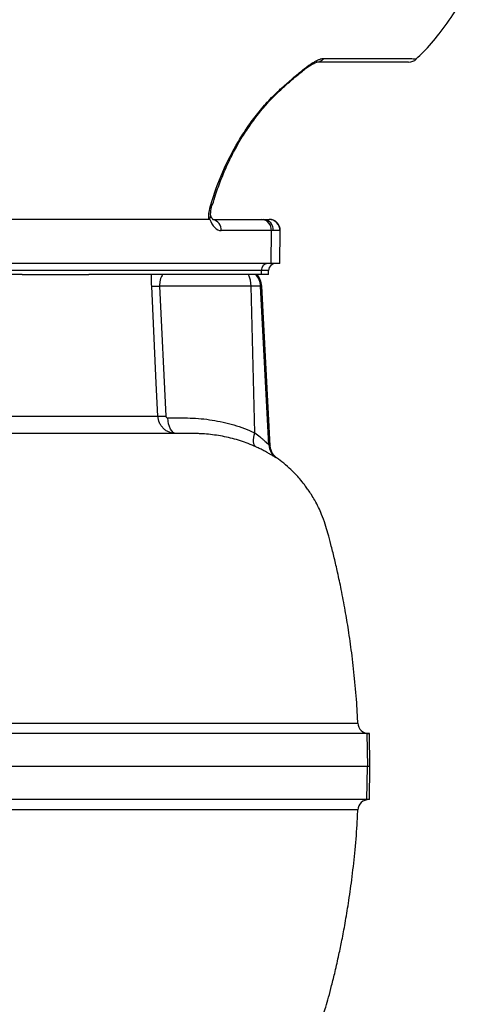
# Model space of a CAD drawing. Header units: millimetres. Extents: x 764 to 1378, y 655 to 2770.
# Tile 5 of 11: x 1249 to 1375, y 925 to 1194. Entities that reach past the tile are written whole.
import ezdxf

# ---------------------------------------------------------------- set-up
doc = ezdxf.new("R2010")
doc.units = ezdxf.units.MM

msp = doc.modelspace()

# ---------------------------------------------------------------- linework, layer by layer
at = {"color": 7, "linetype": 'Continuous', "lineweight": 25}
for p, q in [((1332.41, 1183), (1355.44, 1183)), ((1301.96, 1143.11), (1301.97, 1143.12)), ((1301.03, 1138.99), (1222.98, 1138.99)), ((1302.19, 1138.99), (1315.51, 1138.99)), ((1315.51, 1138.99), (1315.95, 1138.99)), ((1315.95, 1138.99), (1317.47, 1138.99)), ((1317.47, 1138.99), (1317.54, 1138.99)), ((1318.1, 1135.94), (1304.4, 1135.94)), ((1318.1, 1135.94), (1317.97, 1126.99)), ((1318.63, 1135.94), (1318.1, 1135.94)), ((1320.46, 1135.94), (1318.63, 1135.94)), ((1320.39, 1126.99), (1320.54, 1135.94)), ((1315.36, 1125.06), (1203.06, 1125.06)), ((1317.97, 1126.99), (1205.67, 1126.99)), ((1315.36, 1125.06), (1315.33, 1123.99)), ((1317.33, 1123.99), (1317.37, 1125.06)), ((1320.39, 1126.99), (1317.97, 1126.99)), ((1250.08, 1123.99), (1208.07, 1123.99)), ((1250.08, 1123.99), (1268.27, 1123.99)), ((1310.28, 1123.99), (1268.27, 1123.99)), ((1311.85, 1123.99), (1310.28, 1123.99)), ((1313.76, 1123.99), (1311.85, 1123.99)), ((1313.86, 1123.99), (1313.76, 1123.99)), ((1315.33, 1123.99), (1313.86, 1123.99)), ((1317.33, 1123.99), (1315.33, 1123.99)), ((1287.6, 1120.75), (1289.3, 1085.23)), ((1312.56, 1120.75), (1287.6, 1120.75)), ((1313.61, 1080.67), (1312.56, 1120.75)), ((1315.18, 1120.75), (1312.56, 1120.75)), ((1317.45, 1077.39), (1315.18, 1120.75)), ((1317.78, 1077.14), (1315.49, 1120.75)), ((1319.5, 1073.83), (1319.49, 1073.84)), ((1344.17, 998.49), (1123.35, 998.49)), ((1344.17, 998.49), (1344.33, 989.49)), ((1344.88, 998.49), (1344.17, 998.49)), ((1345.03, 989.49), (1344.88, 998.49)), ((1344.33, 989.49), (1123.38, 989.49)), ((1344.17, 980.49), (1344.33, 989.49)), ((1345.03, 989.49), (1344.33, 989.49)), ((1344.88, 980.49), (1345.03, 989.49)), ((1344.17, 980.49), (1123.35, 980.49)), ((1344.88, 980.49), (1344.17, 980.49))]:
    msp.add_line(p, q, dxfattribs=at)
at = {"color": 8, "linetype": 'Continuous', "lineweight": 25}
for p, q in [((1320.54, 1135.94), (1320.46, 1135.94)), ((1317.37, 1125.06), (1315.36, 1125.06)), ((1315.49, 1120.75), (1315.18, 1120.75)), ((1319.49, 1073.84), (1319.35, 1073.94))]:
    msp.add_line(p, q, dxfattribs=at)
at = {"color": 8, "linetype": 'Continuous', "lineweight": 25, "flags": 128}
msp.add_lwpolyline([(1320.62, 1174.64), (1320.88, 1174.68), (1321.04, 1174.78)], dxfattribs=at)
at = {"color": 7, "linetype": 'Continuous', "lineweight": 25, "flags": 128}
for points in [[(1287.11, 1085.23), (1286.68, 1094.22), (1285.42, 1120.75)], [(1292.1, 1080.49), (1291.67, 1080.57), (1291.26, 1080.81), (1290.89, 1081.2), (1290.55, 1081.73), (1290.27, 1082.37), (1290.06, 1083.11), (1289.91, 1083.91), (1289.85, 1084.76)], [(1313.9, 1076.85), (1313.65, 1077.06), (1313.45, 1077.36), (1313.32, 1077.76), (1313.24, 1078.23), (1313.24, 1078.78), (1313.3, 1079.37), (1313.42, 1080.01), (1313.61, 1080.67)]]:
    msp.add_lwpolyline(points, dxfattribs=at)
at = {"color": 7, "linetype": 'Continuous', "lineweight": 25}
for centre, radius, start, end in [((1330.43, 1184.46), 2.46, 271.0632, 323.7597), ((1355.64, 1184.99), 3, 269.9946, 313.4045), ((1315.28, 1136.17), 2.83, 355.2909, 85.5074), ((1315.78, 1136.14), 2.86, 356.0811, 86.5796), ((1317.47, 1136), 2.99, 358.8704, 89.8635), ((1317.54, 1135.99), 3, 359, 90), ((1317.23, 1125.13), 1.87, 94.2201, 182.0086), ((1319.37, 1124.99), 2, 90, 178), ((1304.55, 1120.69), 8.01, 0.4363, 24.3376), ((1310.18, 1120.49), 5, 2.9899, 44.3806), ((1310.5, 1120.49), 5, 3, 44.427), ((1286.51, 1142.4), 21.67, 267.1071, 272.8929), ((1288.2, 1107.07), 21.87, 267.1373, 272.8627), ((1321.94, 1077.62), 4.5, 182.9243, 234.8366), ((1344.74, 1001.49), 3, 182.4996, 269.9981), ((1344.74, 977.49), 3, 90.104, 177.4173)]:
    msp.add_arc(centre, radius, start, end, dxfattribs=at)
at = {"color": 8, "linetype": 'Continuous', "lineweight": 25}
for centre, radius, start, end in [((1301.66, 1143.42), 0.429, 254.7483, 314.6404), ((1301.52, 1136.15), 2.88, 355.7519, 76.7551)]:
    msp.add_arc(centre, radius, start, end, dxfattribs=at)
at = {"color": 7, "linetype": 'Continuous', "lineweight": 25}
msp.add_ellipse((1304.52, 1143.94), major_axis=(0.16, 8), ratio=0.499848, start_param=2.227613, end_param=3.151666, dxfattribs=at)
for points, knots in [([(1357.65, 1182.85), (1358.3, 1183.46), (1360.56, 1185.58), (1364.16, 1189.84), (1367.91, 1195.08), (1370.97, 1200.37), (1373.45, 1205.46), (1374.77, 1209.11), (1375.44, 1210.99)], [0, 0, 0, 0, 0.079356, 0.276968, 0.495748, 0.653709, 0.821657, 1, 1, 1, 1]), ([(1320.62, 1174.64), (1320.85, 1174.85), (1321.09, 1175.05), (1321.56, 1175.47), (1321.8, 1175.68), (1322.52, 1176.31), (1323.01, 1176.74), (1324.01, 1177.61), (1324.52, 1178.05), (1325.55, 1178.92), (1326.07, 1179.35), (1326.86, 1179.98), (1327.13, 1180.19), (1327.66, 1180.59), (1327.92, 1180.79), (1328.45, 1181.17), (1328.71, 1181.35), (1329.24, 1181.7), (1329.5, 1181.86), (1330.01, 1182.16), (1330.26, 1182.3), (1330.75, 1182.54), (1330.99, 1182.65), (1331.67, 1182.91), (1332.07, 1183), (1332.41, 1183)], [0, 0, 0, 0, 0.0625, 0.0625, 0.125, 0.125, 0.25, 0.25, 0.375, 0.375, 0.5, 0.5, 0.5625, 0.5625, 0.625, 0.625, 0.6875, 0.6875, 0.75, 0.75, 0.8125, 0.8125, 0.875, 0.875, 1, 1, 1, 1]), ([(1321.05, 1174.78), (1321.32, 1175.03), (1322.06, 1175.71), (1323.37, 1176.83), (1324.85, 1178.1), (1326.21, 1179.23), (1327.42, 1180.17), (1328.48, 1180.92), (1329.34, 1181.46), (1330.02, 1181.81), (1330.41, 1181.97), (1330.6, 1182), (1330.55, 1182), (1330.55, 1182)], [0, 0, 0, 0, 0.08761, 0.242952, 0.386634, 0.513381, 0.624358, 0.721908, 0.805626, 0.877172, 0.940138, 0.99587, 1, 1, 1, 1]), ([(1355.58, 1181.99), (1355.59, 1181.99), (1355.62, 1181.99), (1355.13, 1181.99), (1353.98, 1181.99), (1350.68, 1181.99), (1343.03, 1181.99), (1335.74, 1181.99), (1330.47, 1181.99)], [0, 0, 0, 0, 0.02478, 0.075457, 0.137502, 0.201318, 0.422171, 1, 1, 1, 1]), ([(1301.55, 1143), (1302.48, 1146.1), (1303.58, 1149.08), (1306.09, 1154.86), (1307.51, 1157.64), (1309.89, 1161.65), (1310.73, 1162.96), (1312.05, 1164.88), (1312.5, 1165.51), (1313.43, 1166.76), (1313.9, 1167.37), (1315.34, 1169.17), (1316.35, 1170.33), (1318.43, 1172.56), (1319.5, 1173.62), (1320.62, 1174.64)], [0, 0, 0, 0, 0.25, 0.25, 0.5, 0.5, 0.625, 0.625, 0.6875, 0.6875, 0.75, 0.75, 0.875, 0.875, 1, 1, 1, 1]), ([(1302.07, 1143.08), (1302.34, 1143.96), (1303.04, 1146.32), (1304.37, 1149.94), (1306.07, 1154), (1307.99, 1157.84), (1310.18, 1161.63), (1312.59, 1165.26), (1315.23, 1168.72), (1318.03, 1171.91), (1320.03, 1173.84), (1321.03, 1174.8)], [0, 0, 0, 0, 0.071366, 0.190986, 0.300786, 0.417024, 0.530826, 0.650481, 0.768609, 0.884722, 1, 1, 1, 1]), ([(1301.03, 1138.99), (1301.01, 1139.3), (1301, 1139.61), (1301.03, 1140.26), (1301.06, 1140.6), (1301.19, 1141.61), (1301.34, 1142.3), (1301.55, 1143)], [0, 0, 0, 0, 0.25, 0.25, 0.5, 0.5, 1, 1, 1, 1]), ([(1301.54, 1139.94), (1301.53, 1140.17), (1301.5, 1140.71), (1301.63, 1141.76), (1301.81, 1142.62), (1301.96, 1143.08), (1301.97, 1143.12)], [0, 0, 0, 0, 0.2571566, 0.6056642, 0.9617771, 1, 1, 1, 1]), ([(1301.25, 1139.12), (1301.38, 1139.32), (1301.56, 1139.6), (1301.51, 1139.86), (1301.49, 1139.93)], [0, 0, 0, 0, 0.6997295, 1, 1, 1, 1]), ([(1302.19, 1138.91), (1302.19, 1138.91), (1302.19, 1138.91), (1301.96, 1139.17), (1301.72, 1139.58), (1301.58, 1139.94), (1301.54, 1140.05)], [0, 0, 0, 0, 0.215513, 0.5381, 0.862125, 1, 1, 1, 1]), ([(1285.42, 1120.75), (1285.39, 1121.32), (1285.37, 1121.87), (1285.36, 1122.69), (1285.36, 1122.95), (1285.37, 1123.48), (1285.37, 1123.74), (1285.38, 1123.99)], [0, 0, 0, 0, 0.5, 0.5, 0.75, 0.75, 1, 1, 1, 1]), ([(1288.42, 1123.99), (1288.3, 1123.82), (1288.19, 1123.62), (1287.98, 1123.18), (1287.88, 1122.93), (1287.76, 1122.53), (1287.73, 1122.39), (1287.67, 1122.09), (1287.64, 1121.93), (1287.59, 1121.45), (1287.58, 1121.1), (1287.6, 1120.75)], [0, 0, 0, 0, 0.25, 0.25, 0.5, 0.5, 0.625, 0.625, 0.75, 0.75, 1, 1, 1, 1]), ([(1292.1, 1080.49), (1291.46, 1080.49), (1290.85, 1080.61), (1289.96, 1080.96), (1289.68, 1081.11), (1289.15, 1081.44), (1288.9, 1081.64), (1288.44, 1082.07), (1288.23, 1082.31), (1287.86, 1082.82), (1287.7, 1083.1), (1287.3, 1083.96), (1287.14, 1084.59), (1287.11, 1085.23)], [0, 0, 0, 0, 0.25, 0.25, 0.375, 0.375, 0.5, 0.5, 0.625, 0.625, 0.75, 0.75, 1, 1, 1, 1]), ([(1289.3, 1085.23), (1289.3, 1085.16), (1289.32, 1085.09), (1289.39, 1084.96), (1289.44, 1084.91), (1289.6, 1084.79), (1289.73, 1084.76), (1289.85, 1084.76)], [0, 0, 0, 0, 0.25, 0.25, 0.5, 0.5, 1, 1, 1, 1]), ([(1289.85, 1084.76), (1290.86, 1084.76), (1291.87, 1084.76), (1293.9, 1084.76), (1294.91, 1084.76), (1297.94, 1084.67), (1299.95, 1084.48), (1303.92, 1083.86), (1305.89, 1083.42), (1309.78, 1082.26), (1311.71, 1081.54), (1313.61, 1080.67)], [0, 0, 0, 0, 0.125, 0.125, 0.25, 0.25, 0.5, 0.5, 0.75, 0.75, 1, 1, 1, 1]), ([(1292.75, 1080.49), (1292.56, 1080.49), (1291.71, 1080.49), (1289.49, 1080.49), (1285.77, 1080.49), (1281.14, 1080.49), (1275.69, 1080.49), (1269.21, 1080.49), (1262.01, 1080.49), (1254.22, 1080.49), (1246.11, 1080.49), (1237.47, 1080.49), (1230.89, 1080.49), (1227.07, 1080.49), (1226.38, 1080.49)], [0, 0, 0, 0, 0.029195, 0.127753, 0.229526, 0.323157, 0.419471, 0.51859, 0.620652, 0.711439, 0.804166, 0.894613, 0.98095, 1, 1, 1, 1]), ([(1296.58, 1080.49), (1296.58, 1080.49), (1296.58, 1080.49), (1296.58, 1080.49), (1296.52, 1080.49), (1296.46, 1080.49), (1296.41, 1080.49), (1296.19, 1080.49), (1295.97, 1080.49), (1295.75, 1080.49), (1294.86, 1080.49), (1293.98, 1080.49), (1293.09, 1080.49), (1292.98, 1080.49), (1292.87, 1080.49), (1292.75, 1080.49)], [-0.00000006, -0.00000006, -0.00000006, -0.00000006, 0, 0, 0, 0.00019143, 0.00019143, 0.00019143, 0.000957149, 0.000957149, 0.000957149, 0.004020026, 0.004020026, 0.004020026, 0.004412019, 0.004412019, 0.004412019, 0.004412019]), ([(1313.9, 1076.85), (1312.51, 1077.49), (1311.1, 1078.03), (1308.96, 1078.72), (1308.24, 1078.93), (1306.8, 1079.31), (1306.07, 1079.48), (1303.89, 1079.92), (1302.43, 1080.14), (1300.24, 1080.35), (1299.51, 1080.41), (1298.41, 1080.46), (1298.04, 1080.47), (1297.31, 1080.49), (1296.94, 1080.49), (1296.58, 1080.49)], [0, 0, 0, 0, 0.25, 0.25, 0.375, 0.375, 0.5, 0.5, 0.75, 0.75, 0.875, 0.875, 0.9375, 0.9375, 1, 1, 1, 1]), ([(1313.61, 1080.67), (1314.12, 1080.29), (1314.59, 1079.91), (1315.24, 1079.37), (1315.45, 1079.19), (1315.84, 1078.85), (1316.03, 1078.68), (1316.37, 1078.37), (1316.53, 1078.23), (1316.82, 1077.96), (1316.95, 1077.84), (1317.16, 1077.64), (1317.25, 1077.55), (1317.38, 1077.43), (1317.43, 1077.4), (1317.45, 1077.39)], [0, 0, 0, 0, 0.25, 0.25, 0.375, 0.375, 0.5, 0.5, 0.625, 0.625, 0.75, 0.75, 0.875, 0.875, 1, 1, 1, 1]), ([(1319.35, 1073.94), (1319.3, 1073.96), (1319.14, 1074.05), (1318.73, 1074.29), (1318.56, 1074.39), (1318.19, 1074.61), (1317.97, 1074.73), (1317.5, 1075), (1317.24, 1075.15), (1316.68, 1075.46), (1316.38, 1075.62), (1315.74, 1075.96), (1315.4, 1076.13), (1314.68, 1076.49), (1314.3, 1076.67), (1313.9, 1076.85)], [0, 0, 0, 0, 0.25, 0.25, 0.375, 0.375, 0.5, 0.5, 0.625, 0.625, 0.75, 0.75, 0.875, 0.875, 1, 1, 1, 1]), ([(1319.52, 1073.89), (1319.47, 1073.92), (1319.28, 1074.05), (1318.84, 1074.46), (1318.32, 1075.19), (1317.89, 1076.12), (1317.83, 1076.81), (1317.81, 1077.14)], [0, 0, 0, 0, 0.099547, 0.34024, 0.570415, 0.799757, 1, 1, 1, 1]), ([(1341.72, 1001.35), (1341.65, 1002.89), (1341.45, 1006.96), (1340.89, 1013.38), (1340.11, 1020.33), (1339.23, 1026.53), (1338.28, 1032.29), (1337.28, 1037.55), (1336.26, 1042.33), (1335.31, 1046.43), (1334.42, 1049.98), (1333.61, 1053.06), (1332.84, 1055.82), (1331.96, 1058.18), (1330.98, 1060.36), (1330.04, 1062.15), (1329.1, 1063.73), (1328.25, 1065.01), (1327.5, 1066.06), (1326.63, 1067.19), (1325.34, 1068.73), (1323.58, 1070.55), (1321.56, 1072.37), (1320.18, 1073.37), (1319.51, 1073.85)], [0, 0, 0, 0, 0.058925, 0.155392, 0.245953, 0.325794, 0.394268, 0.468796, 0.529952, 0.58098, 0.629352, 0.669591, 0.702523, 0.739143, 0.765651, 0.794627, 0.818052, 0.837932, 0.854688, 0.868654, 0.893606, 0.933342, 0.967622, 1, 1, 1, 1]), ([(1301.36, 898.58), (1301.44, 898.59), (1301.74, 898.61), (1302.44, 898.67), (1303.5, 898.79), (1304.49, 898.94), (1305.33, 899.08), (1306.39, 899.29), (1308.12, 899.7), (1310.46, 900.4), (1312.9, 901.35), (1315.09, 902.39), (1317.72, 903.84), (1320.52, 905.75), (1323.22, 908.08), (1325.11, 910.01), (1326.44, 911.56), (1327.54, 912.97), (1328.64, 914.53), (1329.83, 916.44), (1331.11, 918.84), (1332.18, 921.33), (1333.08, 923.95), (1333.79, 926.61), (1334.64, 929.84), (1335.59, 933.73), (1336.52, 937.86), (1337.44, 942.26), (1338.32, 946.93), (1339.23, 952.43), (1340.14, 958.81), (1340.93, 965.96), (1341.48, 972.34), (1341.66, 976.28), (1341.72, 977.64)], [0, 0, 0, 0, 0.005292, 0.019706, 0.032282, 0.044176, 0.050319, 0.057773, 0.077093, 0.104692, 0.132737, 0.157403, 0.179131, 0.225041, 0.261591, 0.288963, 0.308116, 0.324675, 0.344117, 0.366936, 0.393979, 0.427637, 0.449829, 0.477761, 0.511086, 0.550766, 0.598556, 0.639033, 0.686318, 0.741999, 0.807054, 0.880847, 0.959116, 1, 1, 1, 1])]:
    msp.add_open_spline(points, degree=3, knots=knots, dxfattribs=at)
at = {"color": 8, "linetype": 'Continuous', "lineweight": 25}
for points, knots in [([(1355.44, 1183), (1355.44, 1183), (1356.19, 1182.94), (1357.11, 1182.88), (1357.7, 1182.84), (1357.67, 1182.84), (1357.66, 1182.84)], [0, 0, 0, 0, 0.000006, 0.50368, 0.822838, 1, 1, 1, 1]), ([(1226.13, 1085.23), (1226.19, 1085.23), (1228.39, 1085.23), (1232.5, 1085.23), (1238.43, 1085.23), (1244.06, 1085.23), (1249.46, 1085.23), (1254.6, 1085.23), (1259.46, 1085.23), (1264, 1085.23), (1269.15, 1085.23), (1274.59, 1085.23), (1279.86, 1085.23), (1284.18, 1085.23), (1286.13, 1085.23), (1287.11, 1085.23)], [0, 0, 0, 0, 0.001943, 0.067702, 0.133461, 0.199677, 0.265892, 0.333549, 0.401206, 0.46936, 0.537514, 0.651606, 0.766291, 0.882829, 1, 1, 1, 1]), ([(1317.45, 1077.39), (1317.66, 1077.31), (1317.88, 1077.23), (1317.78, 1077.14), (1317.78, 1077.14)], [0, 0, 0, 0, 0.9990864, 1, 1, 1, 1]), ([(1081.71, 1001.35), (1088.19, 1001.35), (1098.77, 1001.35), (1113.33, 1001.35), (1125.49, 1001.35), (1137.56, 1001.35), (1149.63, 1001.35), (1161.62, 1001.35), (1173.55, 1001.35), (1185.28, 1001.35), (1196.38, 1001.35), (1206.83, 1001.35), (1216.65, 1001.35), (1226.24, 1001.35), (1235.63, 1001.35), (1244.79, 1001.35), (1253.71, 1001.35), (1262.3, 1001.35), (1270.39, 1001.35), (1277.97, 1001.35), (1285.06, 1001.35), (1291.79, 1001.35), (1298.2, 1001.35), (1304.26, 1001.35), (1309.94, 1001.35), (1315.2, 1001.35), (1319.96, 1001.35), (1324.22, 1001.35), (1328, 1001.35), (1331.34, 1001.35), (1334.26, 1001.35), (1336.73, 1001.35), (1338.73, 1001.35), (1340.26, 1001.35), (1341.25, 1001.35), (1341.73, 1001.35), (1341.7, 1001.35), (1341.68, 1001.35)], [0, 0, 0, 0, 0.047022, 0.076785, 0.106548, 0.136537, 0.166527, 0.197274, 0.228021, 0.259041, 0.29006, 0.317789, 0.345518, 0.373448, 0.401379, 0.429942, 0.458505, 0.487286, 0.516067, 0.543263, 0.570459, 0.597845, 0.62523, 0.65321, 0.68119, 0.709376, 0.737562, 0.764748, 0.791933, 0.819307, 0.846682, 0.87465, 0.902619, 0.930793, 0.958967, 0.986118, 1, 1, 1, 1]), ([(1341.69, 977.64), (1341.7, 977.64), (1341.76, 977.64), (1341.36, 977.64), (1340.51, 977.64), (1339.19, 977.64), (1337.47, 977.64), (1335.33, 977.64), (1332.78, 977.64), (1329.79, 977.64), (1326.36, 977.64), (1322.47, 977.64), (1318.16, 977.64), (1313.4, 977.64), (1308.2, 977.64), (1302.56, 977.64), (1296.49, 977.64), (1289.98, 977.64), (1283.03, 977.64), (1275.62, 977.64), (1267.81, 977.64), (1259.72, 977.64), (1251.38, 977.64), (1242.82, 977.64), (1233.93, 977.64), (1224.68, 977.64), (1215.08, 977.64), (1205.13, 977.64), (1194.9, 977.64), (1184.53, 977.64), (1174.09, 977.64), (1163.56, 977.64), (1152.85, 977.64), (1141.89, 977.64), (1130.72, 977.64), (1119.34, 977.64), (1107.85, 977.64), (1095.3, 977.64), (1086.57, 977.64), (1081.71, 977.64)], [0, 0, 0, 0, 0.009533, 0.035868, 0.062391, 0.088914, 0.114848, 0.140781, 0.166877, 0.192974, 0.219582, 0.24619, 0.272976, 0.299761, 0.326975, 0.354189, 0.381591, 0.408994, 0.436991, 0.464988, 0.493192, 0.521396, 0.548611, 0.575826, 0.603229, 0.630632, 0.658631, 0.686629, 0.714835, 0.743041, 0.770271, 0.797502, 0.824921, 0.85234, 0.880343, 0.908346, 0.936538, 0.96473, 1, 1, 1, 1])]:
    msp.add_open_spline(points, degree=3, knots=knots, dxfattribs=at)
at = {"color": 7, "linetype": 'Continuous', "lineweight": 25}
msp.add_open_spline([(1301.25, 1139.12), (1301.19, 1139.03), (1301.11, 1138.99), (1301.03, 1138.99)], degree=3, dxfattribs=at)

doc.saveas('drawing.dxf')
